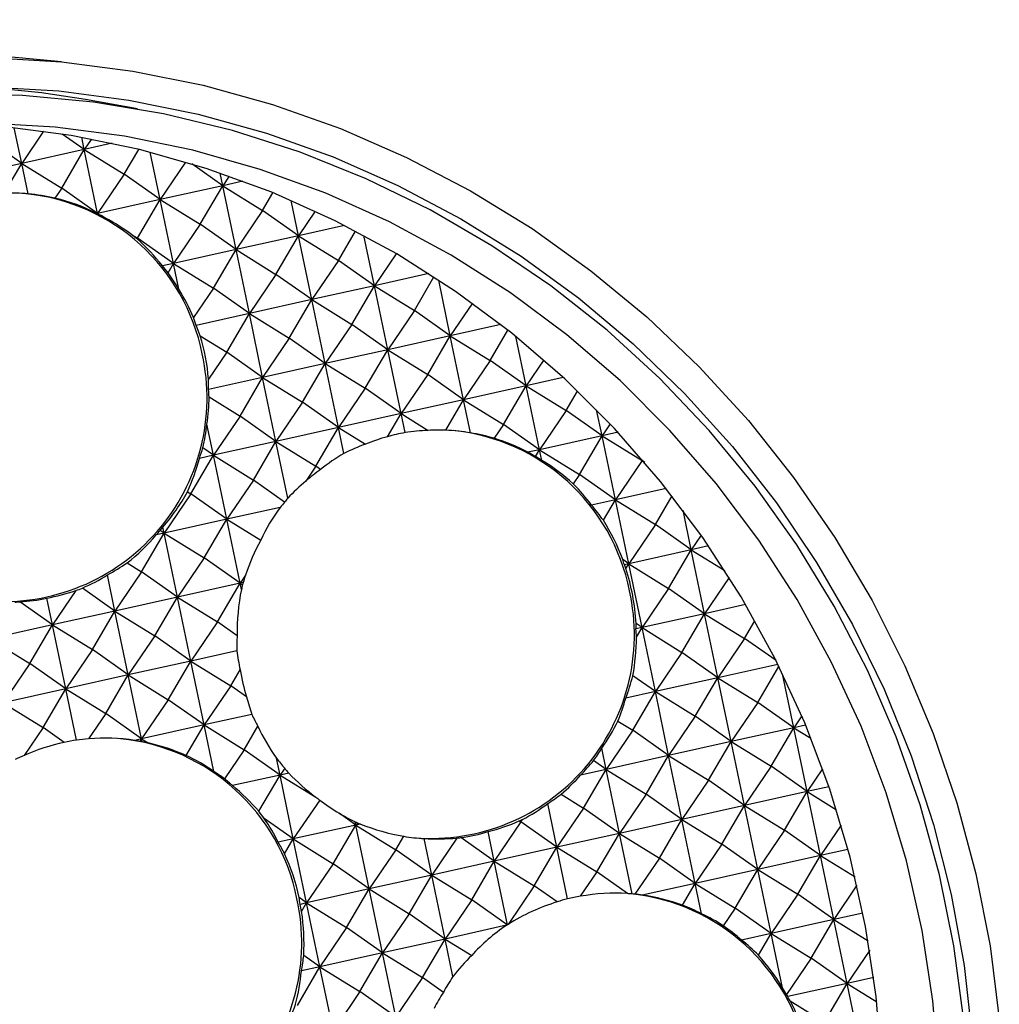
# Model space of a CAD drawing. Header units: millimetres. Extents: x 23 to 263, y -9 to 236.
# Tile 7 of 16: x 143 to 159, y 16 to 33. Entities that reach past the tile are written whole.
import ezdxf

# ---------------------------------------------------------------- set-up
doc = ezdxf.new("R2010")
doc.units = ezdxf.units.MM

msp = doc.modelspace()

# ---------------------------------------------------------------- linework, layer by layer
at = {"color": 7, "linetype": 'Continuous', "lineweight": 25}
for p, q in [((143.3601, 32.5253), (135.6804, 33.2461)), ((144.6603, 31.7213), (143.7745, 31.878)), ((142.6804, 30.7857), (142.5529, 31.3979)), ((142.6804, 30.7857), (142.0661, 31.2188)), ((143.0546, 31.3366), (142.6804, 30.7857)), ((143.7506, 31.0237), (143.3739, 31.2892)), ((143.7506, 31.0237), (143.707, 31.233)), ((143.872, 31.2024), (143.7506, 31.0237)), ((143.7506, 31.0237), (142.6804, 30.7857)), ((143.3642, 30.3626), (143.7506, 31.0237)), ((144.2296, 31.1302), (143.7506, 31.0237)), ((143.9785, 29.9295), (143.7506, 31.0237)), ((143.7506, 31.0237), (144.4344, 30.6006)), ((144.4344, 30.6006), (144.6833, 31.0265)), ((145.0487, 30.1675), (144.8801, 30.9772)), ((142.6804, 30.7857), (141.6102, 30.5477)), ((142.382, 30.2751), (142.6804, 30.7857)), ((142.7889, 30.2645), (142.6804, 30.7857)), ((142.6804, 30.7857), (143.3642, 30.3626)), ((145.4848, 30.8094), (145.0487, 30.1675)), ((146.1189, 30.4055), (145.5919, 30.777)), ((144.4344, 30.6006), (143.9785, 29.9295)), ((145.0487, 30.1675), (144.4344, 30.6006)), ((146.1189, 30.4055), (146.074, 30.6213)), ((146.2291, 30.5677), (146.1189, 30.4055)), ((143.3642, 30.3626), (143.2481, 30.1918)), ((143.9785, 29.9295), (143.3642, 30.3626)), ((146.1189, 30.4055), (145.0487, 30.1675)), ((145.7325, 29.7444), (146.1189, 30.4055)), ((146.4655, 30.4825), (146.1189, 30.4055)), ((146.3468, 29.3113), (146.1189, 30.4055)), ((146.1189, 30.4055), (146.8027, 29.9823)), ((145.0487, 30.1675), (143.9785, 29.9295)), ((144.6623, 29.5064), (145.0487, 30.1675)), ((145.2766, 29.0733), (145.0487, 30.1675)), ((145.0487, 30.1675), (145.7325, 29.7444)), ((146.8027, 29.9823), (146.9787, 30.2834)), ((147.417, 29.5493), (147.2915, 30.1521)), ((143.9785, 29.9295), (143.9684, 29.9273)), ((143.9752, 29.9239), (143.9785, 29.9295)), ((143.9785, 29.9295), (144.0383, 29.8925)), ((143.9802, 29.9213), (143.9785, 29.9295)), ((146.8027, 29.9823), (146.3468, 29.3113)), ((147.417, 29.5493), (146.8027, 29.9823)), ((147.7017, 29.9683), (147.417, 29.5493)), ((145.7325, 29.7444), (145.2766, 29.0733)), ((146.3468, 29.3113), (145.7325, 29.7444)), ((148.204, 29.7243), (147.417, 29.5493)), ((144.552, 29.5746), (144.6623, 29.5064)), ((144.6623, 29.5064), (144.6547, 29.4953)), ((145.2766, 29.0733), (144.6623, 29.5064)), ((147.417, 29.5493), (146.3468, 29.3113)), ((147.0306, 28.8881), (147.417, 29.5493)), ((147.6449, 28.4551), (147.417, 29.5493)), ((147.417, 29.5493), (148.1008, 29.1261)), ((148.1008, 29.1261), (148.3934, 29.6267)), ((148.7151, 28.6931), (148.5364, 29.5509)), ((146.3468, 29.3113), (145.2766, 29.0733)), ((145.9603, 28.6502), (146.3468, 29.3113)), ((146.5747, 28.2171), (146.3468, 29.3113)), ((146.3468, 29.3113), (147.0306, 28.8881)), ((149.0878, 29.2417), (148.7151, 28.6931)), ((145.2766, 29.0733), (145.0876, 29.0313)), ((145.1845, 28.9158), (145.2766, 29.0733)), ((145.2766, 29.0733), (145.9603, 28.6502)), ((145.3681, 28.634), (145.2766, 29.0733)), ((148.1008, 29.1261), (147.6449, 28.4551)), ((148.7151, 28.6931), (148.1008, 29.1261)), ((147.0306, 28.8881), (146.5747, 28.2171)), ((147.6449, 28.4551), (147.0306, 28.8881)), ((149.645, 28.8998), (148.7151, 28.6931)), ((149.3989, 28.2699), (149.7336, 28.8426)), ((145.9603, 28.6502), (145.62, 28.1492)), ((146.5747, 28.2171), (145.9603, 28.6502)), ((148.7151, 28.6931), (147.6449, 28.4551)), ((148.3286, 28.0319), (148.7151, 28.6931)), ((148.943, 27.5989), (148.7151, 28.6931)), ((148.7151, 28.6931), (149.3989, 28.2699)), ((150.0132, 27.8368), (149.8148, 28.7895)), ((147.6449, 28.4551), (146.5747, 28.2171)), ((147.2584, 27.794), (147.6449, 28.4551)), ((147.8727, 27.3609), (147.6449, 28.4551)), ((147.6449, 28.4551), (148.3286, 28.0319)), ((150.3907, 28.3926), (150.0132, 27.8368)), ((146.5747, 28.2171), (145.6648, 28.0148)), ((146.1882, 27.556), (146.5747, 28.2171)), ((146.8025, 27.1229), (146.5747, 28.2171)), ((146.5747, 28.2171), (147.2584, 27.794)), ((149.3989, 28.2699), (148.943, 27.5989)), ((150.0132, 27.8368), (149.3989, 28.2699)), ((148.3286, 28.0319), (147.8727, 27.3609)), ((148.943, 27.5989), (148.3286, 28.0319)), ((150.8763, 28.0288), (150.0132, 27.8368)), ((145.734, 27.837), (146.1882, 27.556)), ((150.0132, 27.8368), (148.943, 27.5989)), ((149.6267, 27.1757), (150.0132, 27.8368)), ((150.241, 26.7427), (150.0132, 27.8368)), ((150.0132, 27.8368), (150.6969, 27.4137)), ((150.6969, 27.4137), (150.9998, 27.9318)), ((151.3113, 26.9806), (151.1359, 27.8226)), ((147.2584, 27.794), (146.8025, 27.1229)), ((147.8727, 27.3609), (147.2584, 27.794)), ((146.1882, 27.556), (145.8762, 27.0966)), ((146.8025, 27.1229), (146.1882, 27.556)), ((148.943, 27.5989), (147.8727, 27.3609)), ((148.5565, 26.9377), (148.943, 27.5989)), ((149.1708, 26.5047), (148.943, 27.5989)), ((148.943, 27.5989), (149.6267, 27.1757)), ((147.8727, 27.3609), (146.8025, 27.1229)), ((147.4863, 26.6998), (147.8727, 27.3609)), ((148.1006, 26.2667), (147.8727, 27.3609)), ((147.8727, 27.3609), (148.5565, 26.9377)), ((150.6969, 27.4137), (150.241, 26.7427)), ((151.3113, 26.9806), (150.6969, 27.4137)), ((151.6113, 27.4223), (151.3113, 26.9806)), ((149.6267, 27.1757), (149.1708, 26.5047)), ((150.241, 26.7427), (149.6267, 27.1757)), ((146.8025, 27.1229), (145.8775, 26.9172)), ((146.4161, 26.4618), (146.8025, 27.1229)), ((147.0304, 26.0287), (146.8025, 27.1229)), ((146.8025, 27.1229), (147.4863, 26.6998)), ((151.3113, 26.9806), (150.241, 26.7427)), ((150.9248, 26.3195), (151.3113, 26.9806)), ((151.9459, 27.1218), (151.3113, 26.9806)), ((151.5391, 25.8864), (151.3113, 26.9806)), ((151.3113, 26.9806), (151.995, 26.5575)), ((148.5565, 26.9377), (148.1006, 26.2667)), ((149.1708, 26.5047), (148.5565, 26.9377)), ((151.995, 26.5575), (152.1903, 26.8915)), ((145.8862, 26.7897), (146.4161, 26.4618)), ((147.4863, 26.6998), (147.0304, 26.0287)), ((148.1006, 26.2667), (147.4863, 26.6998)), ((150.241, 26.7427), (149.1708, 26.5047)), ((149.9356, 26.2201), (150.241, 26.7427)), ((150.3592, 26.1751), (150.241, 26.7427)), ((150.241, 26.7427), (150.9248, 26.3195)), ((146.4161, 26.4618), (145.9602, 25.7907)), ((147.0304, 26.0287), (146.4161, 26.4618)), ((149.1708, 26.5047), (148.1006, 26.2667)), ((148.9398, 26.1095), (149.1708, 26.5047)), ((149.2386, 26.1795), (149.1708, 26.5047)), ((149.1708, 26.5047), (149.6336, 26.2183)), ((151.995, 26.5575), (151.5391, 25.8864)), ((152.6093, 26.1244), (151.995, 26.5575)), ((152.6093, 26.1244), (152.5168, 26.569)), ((145.9602, 25.7907), (145.8487, 26.3262)), ((150.9248, 26.3195), (150.7637, 26.0824)), ((151.5391, 25.8864), (150.9248, 26.3195)), ((152.7484, 26.3291), (152.6093, 26.1244)), ((148.1006, 26.2667), (147.0304, 26.0287)), ((147.7142, 25.6056), (148.1006, 26.2667)), ((148.1931, 25.8226), (148.1006, 26.2667)), ((148.1006, 26.2667), (148.5599, 25.9825)), ((152.6093, 26.1244), (151.5391, 25.8864)), ((152.2229, 25.4633), (152.6093, 26.1244)), ((152.8829, 26.1853), (152.6093, 26.1244)), ((152.8372, 25.0302), (152.6093, 26.1244)), ((152.6093, 26.1244), (153.2931, 25.7013)), ((147.0304, 26.0287), (145.9602, 25.7907)), ((146.6439, 25.3676), (147.0304, 26.0287)), ((147.2325, 25.0581), (147.0304, 26.0287)), ((147.0304, 26.0287), (147.7142, 25.6056)), ((145.5737, 25.1296), (145.9602, 25.7907)), ((145.9602, 25.7907), (145.7197, 25.7372)), ((145.9602, 25.7907), (145.7795, 25.9181)), ((146.1881, 24.6965), (145.9602, 25.7907)), ((145.9602, 25.7907), (146.6439, 25.3676)), ((151.5391, 25.8864), (151.3393, 25.842)), ((151.4718, 25.7713), (151.5391, 25.8864)), ((151.5769, 25.705), (151.5391, 25.8864)), ((151.5391, 25.8864), (152.2229, 25.4633)), ((153.2931, 25.7013), (152.8372, 25.0302)), ((153.2931, 25.7013), (153.3013, 25.7153)), ((153.3437, 25.6656), (153.2931, 25.7013)), ((147.7142, 25.6056), (147.5394, 25.3483)), ((147.7936, 25.5496), (147.7142, 25.6056)), ((152.2229, 25.4633), (152.1145, 25.3037)), ((152.8372, 25.0302), (152.2229, 25.4633)), ((146.6439, 25.3676), (146.1881, 24.6965)), ((147.1788, 24.9905), (146.6439, 25.3676)), ((145.5737, 25.1296), (145.1178, 24.4585)), ((145.5155, 25.1656), (145.5737, 25.1296)), ((146.1881, 24.6965), (145.5737, 25.1296)), ((153.7069, 25.2236), (152.8372, 25.0302)), ((152.8372, 25.0302), (152.4286, 24.9394)), ((152.6316, 24.6785), (152.8372, 25.0302)), ((153.0651, 23.936), (152.8372, 25.0302)), ((152.8372, 25.0302), (153.521, 24.6071)), ((153.521, 24.6071), (153.807, 25.0963)), ((147.1013, 24.8996), (146.1881, 24.6965)), ((154.1353, 24.174), (153.9943, 24.8509)), ((146.1881, 24.6965), (145.1178, 24.4585)), ((145.8016, 24.0354), (146.1881, 24.6965)), ((146.4159, 23.6023), (146.1881, 24.6965)), ((146.1881, 24.6965), (146.7695, 24.3367)), ((153.521, 24.6071), (153.0651, 23.936)), ((154.1353, 24.174), (153.521, 24.6071)), ((144.7314, 23.7974), (145.1178, 24.4585)), ((145.1178, 24.4585), (144.9822, 24.4284)), ((145.1178, 24.4585), (145.0519, 24.505)), ((145.1178, 24.4585), (145.0961, 24.5629)), ((145.3457, 23.3643), (145.1178, 24.4585)), ((145.1178, 24.4585), (145.8016, 24.0354)), ((154.3045, 24.4231), (154.1353, 24.174)), ((154.1353, 24.174), (153.0651, 23.936)), ((153.7488, 23.5129), (154.1353, 24.174)), ((154.4313, 24.2399), (154.1353, 24.174)), ((154.3632, 23.0798), (154.1353, 24.174)), ((154.1353, 24.174), (154.7095, 23.8187)), ((144.4825, 23.9514), (144.7314, 23.7974)), ((145.8016, 24.0354), (145.3457, 23.3643)), ((146.4159, 23.6023), (145.8016, 24.0354)), ((153.0651, 23.936), (152.9628, 24.0081)), ((153.0651, 23.936), (152.9905, 23.9194)), ((153.0166, 23.8531), (153.0651, 23.936)), ((153.0651, 23.936), (153.7488, 23.5129)), ((153.293, 22.8418), (153.0651, 23.936)), ((144.7314, 23.7974), (144.2755, 23.1264)), ((145.3457, 23.3643), (144.7314, 23.7974)), ((144.2755, 23.1264), (144.1469, 23.7437)), ((146.4159, 23.6023), (145.3457, 23.3643)), ((146.0295, 22.9412), (146.4159, 23.6023)), ((146.5094, 23.7399), (146.4159, 23.6023)), ((146.4677, 23.6139), (146.4159, 23.6023)), ((146.4386, 23.4935), (146.4159, 23.6023)), ((146.4159, 23.6023), (146.4598, 23.5752)), ((154.7846, 23.7002), (154.3632, 23.0798)), ((143.6043, 23.4757), (143.2053, 22.8884)), ((144.2755, 23.1264), (143.719, 23.5187)), ((153.7488, 23.5129), (153.293, 22.8418)), ((154.3632, 23.0798), (153.7488, 23.5129)), ((143.2053, 22.8884), (142.6459, 23.2827)), ((143.2053, 22.8884), (143.1097, 23.3474)), ((145.3457, 23.3643), (144.2755, 23.1264)), ((144.9593, 22.7032), (145.3457, 23.3643)), ((145.5736, 22.2702), (145.3457, 23.3643)), ((145.3457, 23.3643), (146.0295, 22.9412)), ((144.2755, 23.1264), (143.2053, 22.8884)), ((143.889, 22.4652), (144.2755, 23.1264)), ((144.5034, 22.0322), (144.2755, 23.1264)), ((144.2755, 23.1264), (144.9593, 22.7032)), ((155.0658, 23.2361), (154.3632, 23.0798)), ((146.0295, 22.9412), (145.5736, 22.2702)), ((146.3654, 22.7044), (146.0295, 22.9412)), ((154.3632, 23.0798), (153.293, 22.8418)), ((153.9767, 22.4187), (154.3632, 23.0798)), ((154.591, 21.9856), (154.3632, 23.0798)), ((154.3632, 23.0798), (155.0469, 22.6567)), ((155.0469, 22.6567), (155.2239, 22.9595)), ((143.2053, 22.8884), (142.1351, 22.6504)), ((142.8188, 22.2273), (143.2053, 22.8884)), ((143.4332, 21.7942), (143.2053, 22.8884)), ((143.2053, 22.8884), (143.889, 22.4652)), ((153.293, 22.8418), (153.1898, 22.8189)), ((153.293, 22.8418), (153.1914, 22.9135)), ((153.1975, 22.6785), (153.293, 22.8418)), ((153.5208, 21.7477), (153.293, 22.8418)), ((153.293, 22.8418), (153.9767, 22.4187)), ((142.1351, 22.6504), (142.8188, 22.2273)), ((144.9593, 22.7032), (144.5034, 22.0322)), ((145.5736, 22.2702), (144.9593, 22.7032)), ((155.0469, 22.6567), (154.591, 21.9856)), ((155.5858, 22.2768), (155.0469, 22.6567)), ((143.889, 22.4652), (143.4332, 21.7942)), ((144.5034, 22.0322), (143.889, 22.4652)), ((146.3617, 22.4454), (145.5736, 22.2702)), ((153.9767, 22.4187), (153.5208, 21.7477)), ((154.591, 21.9856), (153.9767, 22.4187)), ((145.5736, 22.2702), (144.5034, 22.0322)), ((145.1871, 21.609), (145.5736, 22.2702)), ((145.8015, 21.176), (145.5736, 22.2702)), ((145.5736, 22.2702), (146.2573, 21.847)), ((142.8188, 22.2273), (142.3629, 21.5562)), ((143.4332, 21.7942), (142.8188, 22.2273)), ((146.2573, 21.847), (146.4178, 22.1215)), ((155.6172, 22.2138), (154.591, 21.9856)), ((155.2748, 21.5625), (155.6348, 22.1784)), ((144.5034, 22.0322), (143.4332, 21.7942)), ((144.1169, 21.371), (144.5034, 22.0322)), ((144.7312, 20.938), (144.5034, 22.0322)), ((144.5034, 22.0322), (145.1871, 21.609)), ((153.5208, 21.7477), (153.1362, 22.0188)), ((154.591, 21.9856), (153.5208, 21.7477)), ((154.2046, 21.3245), (154.591, 21.9856)), ((154.8189, 20.8914), (154.591, 21.9856)), ((154.591, 21.9856), (155.2748, 21.5625)), ((155.8891, 21.1294), (155.6974, 22.0502)), ((143.4332, 21.7942), (142.3629, 21.5562)), ((143.0467, 21.1331), (143.4332, 21.7942)), ((143.6157, 20.9176), (143.4332, 21.7942)), ((143.4332, 21.7942), (144.1169, 21.371)), ((146.2573, 21.847), (145.8015, 21.176)), ((146.5268, 21.657), (146.2573, 21.847)), ((153.5208, 21.7477), (153.0158, 21.6354)), ((153.1344, 21.0865), (153.5208, 21.7477)), ((153.7487, 20.6535), (153.5208, 21.7477)), ((153.5208, 21.7477), (154.2046, 21.3245)), ((145.1871, 21.609), (144.7312, 20.938)), ((145.8015, 21.176), (145.1871, 21.609)), ((142.3629, 21.5562), (143.0467, 21.1331)), ((155.2748, 21.5625), (154.8189, 20.8914)), ((155.8891, 21.1294), (155.2748, 21.5625)), ((144.1169, 21.371), (143.8236, 20.9393)), ((144.7312, 20.938), (144.1169, 21.371)), ((146.6181, 21.3576), (145.8015, 21.176)), ((152.8818, 21.2428), (153.1344, 21.0865)), ((154.2046, 21.3245), (153.7487, 20.6535)), ((154.8189, 20.8914), (154.2046, 21.3245)), ((156.0252, 21.3297), (155.8891, 21.1294)), ((143.0467, 21.1331), (142.7202, 20.6525)), ((143.4094, 20.8774), (143.0467, 21.1331)), ((145.8015, 21.176), (144.7312, 20.938)), ((145.496, 20.6534), (145.8015, 21.176)), ((145.9672, 20.3801), (145.8015, 21.176)), ((145.8015, 21.176), (146.4852, 20.7528)), ((146.4852, 20.7528), (146.7201, 21.1547)), ((153.1344, 21.0865), (152.6785, 20.4155)), ((153.7487, 20.6535), (153.1344, 21.0865)), ((155.8891, 21.1294), (154.8189, 20.8914)), ((155.5027, 20.4683), (155.8891, 21.1294)), ((156.0907, 21.1743), (155.8891, 21.1294)), ((156.117, 20.0352), (155.8891, 21.1294)), ((155.8891, 21.1294), (156.1832, 20.9475)), ((144.7312, 20.938), (144.6138, 20.9119)), ((144.7068, 20.8961), (144.7312, 20.938)), ((144.7312, 20.938), (144.8443, 20.868)), ((144.7414, 20.8893), (144.7312, 20.938)), ((146.4852, 20.7528), (146.1473, 20.2555)), ((147.0995, 20.3197), (146.4852, 20.7528)), ((152.6785, 20.4155), (152.6032, 20.7769)), ((154.8189, 20.8914), (153.7487, 20.6535)), ((154.4325, 20.2303), (154.8189, 20.8914)), ((155.0468, 19.7972), (154.8189, 20.8914)), ((154.8189, 20.8914), (155.5027, 20.4683)), ((147.0995, 20.3197), (147.0394, 20.6086)), ((152.6785, 20.4155), (152.4642, 20.5665)), ((153.7487, 20.6535), (152.6785, 20.4155)), ((153.3622, 19.9923), (153.7487, 20.6535)), ((153.9766, 19.5593), (153.7487, 20.6535)), ((153.7487, 20.6535), (154.4325, 20.2303)), ((147.1793, 20.4371), (147.0995, 20.3197)), ((152.6785, 20.4155), (152.2432, 20.3187)), ((152.292, 19.7544), (152.6785, 20.4155)), ((152.9064, 19.3213), (152.6785, 20.4155)), ((152.6785, 20.4155), (153.3622, 19.9923)), ((155.5027, 20.4683), (155.0468, 19.7972)), ((156.117, 20.0352), (155.5027, 20.4683)), ((156.3819, 20.4252), (156.117, 20.0352)), ((147.0995, 20.3197), (146.2846, 20.1385)), ((146.7374, 19.7002), (147.0995, 20.3197)), ((147.2478, 20.3527), (147.0995, 20.3197)), ((147.3274, 19.2256), (147.0995, 20.3197)), ((147.0995, 20.3197), (147.7123, 19.9405)), ((154.4325, 20.2303), (153.9766, 19.5593)), ((155.0468, 19.7972), (154.4325, 20.2303)), ((156.4898, 20.1181), (156.117, 20.0352)), ((147.7795, 19.8911), (147.3274, 19.2256)), ((151.9087, 19.9916), (152.292, 19.7544)), ((153.3622, 19.9923), (152.9064, 19.3213)), ((153.9766, 19.5593), (153.3622, 19.9923)), ((156.117, 20.0352), (155.0468, 19.7972)), ((155.7305, 19.3741), (156.117, 20.0352)), ((156.3449, 18.941), (156.117, 20.0352)), ((156.117, 20.0352), (156.6187, 19.7248)), ((151.8361, 19.0833), (151.6805, 19.8309)), ((152.292, 19.7544), (151.8361, 19.0833)), ((152.9064, 19.3213), (152.292, 19.7544)), ((155.0468, 19.7972), (153.9766, 19.5593)), ((154.6603, 19.1361), (155.0468, 19.7972)), ((155.2747, 18.7031), (155.0468, 19.7972)), ((155.0468, 19.7972), (155.7305, 19.3741)), ((147.3274, 19.2256), (146.8309, 19.5755)), ((148.3976, 19.4635), (148.1129, 19.6643)), ((151.2218, 19.5164), (151.2467, 19.559)), ((153.9766, 19.5593), (152.9064, 19.3213)), ((153.5901, 18.8981), (153.9766, 19.5593)), ((154.2044, 18.4651), (153.9766, 19.5593)), ((153.9766, 19.5593), (154.6603, 19.1361)), ((148.3976, 19.4635), (147.3274, 19.2256)), ((148.0112, 18.8024), (148.3976, 19.4635)), ((148.3976, 19.4635), (148.3859, 19.5199)), ((148.4247, 19.5034), (148.3976, 19.4635)), ((148.4761, 19.481), (148.3976, 19.4635)), ((148.6255, 18.3693), (148.3976, 19.4635)), ((148.3976, 19.4635), (149.0814, 19.0404)), ((151.2218, 19.5164), (150.7659, 18.8453)), ((151.1939, 19.5337), (151.2218, 19.5164)), ((151.8361, 19.0833), (151.2218, 19.5164)), ((156.6989, 19.4622), (156.3449, 18.941)), ((147.3274, 19.2256), (147.0688, 19.168)), ((147.179, 18.9716), (147.3274, 19.2256)), ((147.5553, 18.1314), (147.3274, 19.2256)), ((147.3274, 19.2256), (148.0112, 18.8024)), ((149.0814, 19.0404), (149.2164, 19.2714)), ((149.6957, 18.6073), (149.5657, 19.2315)), ((150.1261, 19.2409), (149.6957, 18.6073)), ((150.7659, 18.8453), (150.1938, 19.2486)), ((150.7659, 18.8453), (150.6607, 19.3505)), ((152.9064, 19.3213), (151.8361, 19.0833)), ((152.5199, 18.6602), (152.9064, 19.3213)), ((153.1224, 18.2841), (152.9064, 19.3213)), ((152.9064, 19.3213), (153.5901, 18.8981)), ((155.7305, 19.3741), (155.2747, 18.7031)), ((156.3449, 18.941), (155.7305, 19.3741)), ((151.8361, 19.0833), (150.7659, 18.8453)), ((151.4497, 18.4222), (151.8361, 19.0833)), ((152.0199, 18.2009), (151.8361, 19.0833)), ((151.8361, 19.0833), (152.5199, 18.6602)), ((154.6603, 19.1361), (154.2044, 18.4651)), ((155.2747, 18.7031), (154.6603, 19.1361)), ((156.8169, 19.046), (156.3449, 18.941)), ((149.0814, 19.0404), (148.6255, 18.3693)), ((149.6957, 18.6073), (149.0814, 19.0404)), ((153.5901, 18.8981), (153.1698, 18.2794)), ((154.2044, 18.4651), (153.5901, 18.8981)), ((156.3449, 18.941), (155.2747, 18.7031)), ((155.9584, 18.2799), (156.3449, 18.941)), ((156.5727, 17.8468), (156.3449, 18.941)), ((156.3449, 18.941), (156.937, 18.5746)), ((148.0112, 18.8024), (147.5553, 18.1314)), ((148.6255, 18.3693), (148.0112, 18.8024)), ((150.7659, 18.8453), (149.6957, 18.6073)), ((150.3795, 18.1842), (150.7659, 18.8453)), ((150.9924, 17.7579), (150.7659, 18.8453)), ((150.7659, 18.8453), (151.4497, 18.4222)), ((149.6957, 18.6073), (148.6255, 18.3693)), ((149.3093, 17.9462), (149.6957, 18.6073)), ((149.9236, 17.5131), (149.6957, 18.6073)), ((149.6957, 18.6073), (150.3795, 18.1842)), ((152.5199, 18.6602), (152.2369, 18.2436)), ((153.0448, 18.2901), (152.5199, 18.6602)), ((155.2747, 18.7031), (154.2044, 18.4651)), ((154.8882, 18.0419), (155.2747, 18.7031)), ((155.5025, 17.6089), (155.2747, 18.7031)), ((155.2747, 18.7031), (155.9584, 18.2799)), ((148.6255, 18.3693), (147.5553, 18.1314)), ((148.239, 17.7082), (148.6255, 18.3693)), ((148.8534, 17.2752), (148.6255, 18.3693)), ((148.6255, 18.3693), (149.3093, 17.9462)), ((151.4497, 18.4222), (151.0025, 17.7639)), ((151.84, 18.147), (151.4497, 18.4222)), ((154.2044, 18.4651), (153.2976, 18.2634)), ((153.9864, 18.092), (154.2044, 18.4651)), ((154.3126, 17.9458), (154.2044, 18.4651)), ((154.2044, 18.4651), (154.8882, 18.0419)), ((156.9705, 18.4324), (156.5727, 17.8468)), ((147.5553, 18.1314), (147.4261, 18.2225)), ((155.9584, 18.2799), (155.5025, 17.6089)), ((156.5727, 17.8468), (155.9584, 18.2799)), ((147.5553, 18.1314), (147.443, 18.1064)), ((147.4694, 17.9845), (147.5553, 18.1314)), ((147.5553, 18.1314), (148.239, 17.7082)), ((147.7831, 17.0372), (147.5553, 18.1314)), ((150.3795, 18.1842), (149.9236, 17.5131)), ((150.9883, 17.755), (150.3795, 18.1842)), ((154.8882, 18.0419), (154.6832, 17.7401)), ((155.5025, 17.6089), (154.8882, 18.0419)), ((149.3093, 17.9462), (148.8534, 17.2752)), ((149.9236, 17.5131), (149.3093, 17.9462)), ((157.0732, 17.9581), (156.5727, 17.8468)), ((148.239, 17.7082), (147.7831, 17.0372)), ((148.8534, 17.2752), (148.239, 17.7082)), ((150.9758, 17.7471), (149.9236, 17.5131)), ((156.5727, 17.8468), (155.5025, 17.6089)), ((156.1863, 17.1857), (156.5727, 17.8468)), ((156.8006, 16.7527), (156.5727, 17.8468)), ((156.5727, 17.8468), (157.1624, 17.482)), ((155.5025, 17.6089), (154.9943, 17.4959)), ((155.2842, 17.2354), (155.5025, 17.6089)), ((155.6961, 16.6791), (155.5025, 17.6089)), ((155.5025, 17.6089), (156.1863, 17.1857)), ((149.9236, 17.5131), (148.8534, 17.2752)), ((149.5371, 16.852), (149.9236, 17.5131)), ((150.0575, 16.87), (149.9236, 17.5131)), ((149.9236, 17.5131), (150.3788, 17.2314)), ((147.7831, 17.0372), (147.5061, 17.2325)), ((148.8534, 17.2752), (147.7831, 17.0372)), ((148.4669, 16.614), (148.8534, 17.2752)), ((149.0812, 16.181), (148.8534, 17.2752)), ((148.8534, 17.2752), (149.5371, 16.852)), ((157.1889, 17.3242), (156.8006, 16.7527)), ((147.3967, 16.376), (147.7831, 17.0372)), ((147.7831, 17.0372), (147.465, 16.9664)), ((148.011, 15.943), (147.7831, 17.0372)), ((147.7831, 17.0372), (148.4669, 16.614)), ((156.1863, 17.1857), (155.7653, 16.5661)), ((156.8006, 16.7527), (156.1863, 17.1857)), ((149.5371, 16.852), (149.0812, 16.181)), ((149.8942, 16.6003), (149.5371, 16.852)), ((157.2591, 16.8546), (156.8006, 16.7527)), ((156.8006, 16.7527), (155.7851, 16.5268)), ((156.4142, 16.0915), (156.8006, 16.7527)), ((157.0285, 15.6585), (156.8006, 16.7527)), ((156.8006, 16.7527), (157.3106, 16.4371)), ((148.4669, 16.614), (148.011, 15.943)), ((149.0812, 16.181), (148.4669, 16.614)), ((155.828, 16.4543), (156.4142, 16.0915))]:
    msp.add_line(p, q, dxfattribs=at)
at = {"color": 7, "linetype": 'Continuous', "lineweight": 25, "flags": 128}
for points in [[(127.2573, 25.0537), (128.0172, 26.0479), (128.8421, 26.9864), (129.728, 27.8648), (130.6708, 28.6787), (131.6659, 29.4244), (132.7087, 30.0983), (133.794, 30.6972), (134.9169, 31.2182), (136.0718, 31.6588), (137.2533, 32.017), (138.4558, 32.291), (139.6736, 32.4795), (140.9008, 32.5816), (142.1316, 32.5969), (143.3601, 32.5253)], [(143.3601, 32.5253), (144.5805, 32.3671), (145.7869, 32.123), (146.9737, 31.7943), (148.1351, 31.3825), (149.2656, 30.8895), (150.3598, 30.3177), (151.4126, 29.6699), (152.4189, 28.9491), (153.3738, 28.1587), (154.273, 27.3026), (155.112, 26.3847), (155.8868, 25.4095), (156.5939, 24.3817), (157.2297, 23.3061), (157.7913, 22.1878), (158.2761, 21.0321), (158.6816, 19.8447), (159.0059, 18.6311), (159.2476, 17.3972), (159.4055, 16.1487)], [(126.8671, 23.5584), (127.5349, 24.5944), (128.2716, 25.5806), (129.0735, 26.5121), (129.9366, 27.3843), (130.8568, 28.193), (131.8297, 28.9344), (132.8504, 29.6047), (133.914, 30.2007), (135.0153, 30.7195), (136.149, 31.1586), (137.3095, 31.5159), (138.4911, 31.7895), (139.6882, 31.9782), (140.8949, 32.081), (142.1052, 32.0975), (143.3134, 32.0275)], [(143.7745, 31.878), (143.0168, 31.9944), (141.9324, 32.1004)], [(143.3134, 32.0275), (144.5134, 31.8714), (145.6996, 31.63), (146.866, 31.3045), (148.0071, 30.8963), (149.1172, 30.4076), (150.1909, 29.8407), (151.2231, 29.1983), (152.2086, 28.4836), (153.1427, 27.7001), (154.0209, 26.8515), (154.8388, 25.9421), (155.5925, 24.9762), (156.2782, 23.9586), (156.8928, 22.8942), (157.4331, 21.7882), (157.8965, 20.646), (158.2808, 19.4731), (158.5841, 18.2753), (158.8049, 17.0584), (158.9421, 15.8284)], [(158.7923, 16.1623), (158.6304, 17.3943), (158.3838, 18.6113), (158.054, 19.807), (157.6424, 20.9756), (157.1511, 22.1112), (156.5827, 23.2081), (155.9399, 24.261), (155.2259, 25.2645), (154.4444, 26.2136), (153.5991, 27.1037), (152.6943, 27.9302), (151.7345, 28.6891), (150.7244, 29.3767), (149.6692, 29.9893), (148.5741, 30.5241), (147.4445, 30.9784), (146.286, 31.3498), (145.1045, 31.6365), (143.9058, 31.8372), (142.6959, 31.9507), (141.4807, 31.9766)], [(157.3985, 15.3151), (157.3003, 16.5276), (157.1177, 17.7294), (156.8518, 18.9145), (156.5039, 20.0768), (156.0757, 21.2104), (155.5694, 22.3094), (154.9877, 23.3684), (154.3334, 24.3818), (153.61, 25.3446), (152.821, 26.2518), (151.9706, 27.0988), (151.0631, 27.8814), (150.103, 28.5954), (149.0953, 29.2373), (148.045, 29.8038), (146.9577, 30.2919), (145.8387, 30.6993), (144.6939, 31.0239), (143.529, 31.2639), (142.3499, 31.4182), (141.4747, 31.4766)], [(158.3686, 15.2345), (158.2699, 16.4522), (158.0866, 17.6593), (157.8195, 18.8495), (157.4701, 20.0168), (157.04, 21.1552), (156.5316, 22.259), (155.9473, 23.3225), (155.2903, 24.3403), (154.5637, 25.3073), (153.7714, 26.2184), (152.9173, 27.0691), (152.0058, 27.855), (151.0416, 28.5721), (150.0295, 29.2167), (148.9748, 29.7856), (147.8827, 30.2759), (146.759, 30.6851), (145.6092, 31.011), (144.4393, 31.2521), (143.2551, 31.4071), (142.0628, 31.4752)]]:
    msp.add_lwpolyline(points, dxfattribs=at)
at = {"color": 7, "linetype": 'Continuous', "lineweight": 25}
for centre, radius, start, end in [((142.406, 26.8572), 3.4283, 11.26832, 84.22723), ((142.3665, 26.7727), 3.4844, 265.55906, 12.50558), ((149.7172, 22.8026), 3.4283, 11.26832, 84.22723), ((149.6776, 22.718), 3.4844, 265.55906, 12.50558), ((144.0269, 17.5302), 3.4283, 11.26832, 84.22723), ((143.9873, 17.4456), 3.4844, 265.55906, 12.50558), ((152.7504, 14.8757), 3.4283, 11.26832, 84.22723)]:
    msp.add_arc(centre, radius, start, end, dxfattribs=at)
for centre, major_axis, ratio, start_param, end_param in [((142.5169, 26.7747), (-0.0621, 3.5026), 0.923496, 6.1798205, 6.3057295), ((142.4046, 26.7852), (3.5524, 0.5998), 0.9694233, 1.1720316, 1.3015856), ((142.3154, 26.7936), (1.8878, 2.9997), 0.9369881, 0.0814197, 0.3123606), ((142.6083, 26.7661), (-2.1313, 2.8765), 0.9491088, 5.2146376, 5.2167935), ((142.5773, 26.769), (-0.0621, 3.5026), 0.923496, 5.8154673, 5.8171697), ((142.3457, 26.7908), (3.5524, 0.5998), 0.9694233, 0.919046, 0.9372323), ((142.6083, 26.7661), (-2.1313, 2.8765), 0.9491088, 5.0245292, 5.1947489), ((142.3457, 26.7908), (3.5524, 0.5998), 0.9694233, 0.7121739, 0.7488263), ((142.3743, 26.7881), (1.8878, 2.9997), 0.9369881, 5.945089, 6.1356882), ((142.548, 26.7718), (-2.1313, 2.8765), 0.9491088, 4.7551483, 4.7972775), ((142.6376, 26.7634), (-0.0621, 3.5026), 0.923496, 5.2593456, 5.3576804), ((142.2868, 26.7963), (3.5524, 0.5998), 0.9694233, 0.2249554, 0.3811107), ((142.4333, 26.7826), (1.8878, 2.9997), 0.9369881, 5.6068559, 5.6484697), ((142.4877, 26.7774), (-2.1313, 2.8765), 0.9491088, 4.4055632, 4.4590444), ((142.2868, 26.7963), (3.5524, 0.5998), 0.9694233, 6.1967627, 6.4130457), ((142.4922, 26.777), (1.8878, 2.9997), 0.9369881, 5.2854417, 5.3370917), ((142.4273, 26.7831), (-2.1313, 2.8765), 0.9491088, 4.1013563, 4.1376302), ((142.2868, 26.7963), (3.5524, 0.5998), 0.9694233, 5.9758409, 6.1088388), ((142.6376, 26.7634), (-0.0621, 3.5026), 0.923496, 4.4523319, 4.5708905), ((149.7813, 22.7244), (-0.0621, 3.5026), 0.923496, 0.1493671, 0.2439255), ((149.7614, 22.7263), (3.5524, 0.5998), 0.9694233, 1.4440608, 1.5543175), ((149.9774, 22.706), (-2.1313, 2.8765), 0.9491088, 5.6324189, 5.7197636), ((149.8416, 22.7187), (-0.0621, 3.5026), 0.923496, 6.1033113, 6.234951), ((149.7025, 22.7318), (3.5524, 0.5998), 0.9694233, 1.1092858, 1.2250764), ((149.8204, 22.7207), (3.5524, 0.5998), 0.9694233, 1.7662782, 1.8776089), ((149.9774, 22.706), (-2.1313, 2.8765), 0.9491088, 5.9245787, 6.041981), ((149.6288, 22.7387), (1.8878, 2.9997), 0.9369881, 0.06183, 0.2496148), ((142.5511, 26.7715), (1.8878, 2.9997), 0.9369881, 4.9436389, 4.9976113), ((149.721, 22.7301), (-0.0621, 3.5026), 0.923496, 0.4726585, 0.6189951), ((149.9171, 22.7117), (-2.1313, 2.8765), 0.9491088, 5.1548211, 5.1972039), ((142.367, 26.7888), (-2.1313, 2.8765), 0.9491088, 3.6197275, 3.7958274), ((149.9019, 22.7131), (-0.0621, 3.5026), 0.923496, 5.7198053, 5.7573532), ((149.6436, 22.7373), (3.5524, 0.5998), 0.9694233, 0.6519917, 0.8415704), ((149.6288, 22.7387), (1.8878, 2.9997), 0.9369881, 1.1642745, 1.2564902), ((149.8793, 22.7152), (3.5524, 0.5998), 0.9694233, 2.1161612, 2.234612), ((149.6877, 22.7332), (1.8878, 2.9997), 0.9369881, 5.93128, 6.075506), ((142.3457, 26.7908), (3.5524, 0.5998), 0.9694233, 5.4197193, 5.6272099), ((149.6288, 22.7387), (1.8878, 2.9997), 0.9369881, 1.4004383, 1.4341869), ((149.6607, 22.7357), (-0.0621, 3.5026), 0.923496, 0.8296616, 0.8551589), ((149.8568, 22.7173), (-2.1313, 2.8765), 0.9491088, 4.6911085, 4.7834685), ((149.9171, 22.7117), (-2.1313, 2.8765), 0.9491088, 0.2863755, 0.4775205), ((149.9623, 22.7074), (-0.0621, 3.5026), 0.923496, 5.0764296, 5.2936406), ((142.6101, 26.766), (1.8878, 2.9997), 0.9369881, 4.5092808, 4.5385801), ((142.5773, 26.769), (-0.0621, 3.5026), 0.923496, 3.9933007, 4.0147689), ((142.3067, 26.7944), (-2.1313, 2.8765), 0.9491088, 3.1579805, 3.3614693), ((149.9382, 22.7097), (3.5524, 0.5998), 0.9694233, 2.485003, 2.6699941), ((142.4046, 26.7852), (3.5524, 0.5998), 0.9694233, 5.055366, 5.165463), ((149.7466, 22.7277), (1.8878, 2.9997), 0.9369881, 5.5944717, 5.621709), ((149.7964, 22.723), (-2.1313, 2.8765), 0.9491088, 4.4266692, 4.4466602), ((149.9623, 22.7074), (-0.0621, 3.5026), 0.923496, 4.7548715, 5.0292013), ((142.5169, 26.7747), (-0.0621, 3.5026), 0.923496, 3.503065, 3.6504157), ((149.8568, 22.7173), (-2.1313, 2.8765), 0.9491088, 0.7001108, 0.7114758), ((149.6877, 22.7332), (1.8878, 2.9997), 0.9369881, 1.8103231, 1.8479223), ((142.4636, 26.7797), (3.5524, 0.5998), 0.9694233, 4.7306075, 4.8725779), ((142.669, 26.7604), (1.8878, 2.9997), 0.9369881, 4.0129069, 4.0483444), ((149.6003, 22.7414), (-0.0621, 3.5026), 0.923496, 1.3380352, 1.5649834), ((149.9382, 22.7097), (3.5524, 0.5998), 0.9694233, 2.7189583, 2.7429856), ((142.669, 26.7604), (1.8878, 2.9997), 0.9369881, 3.7015289, 3.7262273), ((142.4566, 26.7804), (-0.0621, 3.5026), 0.923496, 3.1809479, 3.3256571), ((149.8056, 22.7221), (1.8878, 2.9997), 0.9369881, 5.2729751, 5.3001509), ((149.7361, 22.7286), (-2.1313, 2.8765), 0.9491088, 4.0852359, 4.1251636), ((149.7466, 22.7277), (1.8878, 2.9997), 0.9369881, 2.1102628, 2.1847306), ((149.9623, 22.7074), (-0.0621, 3.5026), 0.923496, 4.4981606, 4.687768), ((149.7964, 22.723), (-2.1313, 2.8765), 0.9491088, 1.0369191, 1.1297969), ((149.6003, 22.7414), (-0.0621, 3.5026), 0.923496, 1.732329, 1.8691349), ((149.8645, 22.7166), (1.8878, 2.9997), 0.9369881, 4.9294773, 5.04344), ((149.8056, 22.7221), (1.8878, 2.9997), 0.9369881, 2.4144143, 2.5062272), ((149.6758, 22.7343), (-2.1313, 2.8765), 0.9491088, 3.6614902, 3.7816658), ((149.7361, 22.7286), (-2.1313, 2.8765), 0.9491088, 1.3584157, 1.4219568), ((149.6436, 22.7373), (3.5524, 0.5998), 0.9694233, 5.5153812, 5.6689727), ((149.6003, 22.7414), (-0.0621, 3.5026), 0.923496, 2.0244889, 2.2090156), ((144.0948, 17.4517), (-0.0621, 3.5026), 0.923496, 0.1294299, 0.1942592), ((144.0675, 17.4542), (3.5524, 0.5998), 0.9694233, 1.4763527, 1.5343803), ((143.909, 17.4691), (1.8878, 2.9997), 0.9369881, 0.3817476, 0.6166817), ((144.257, 17.4364), (-2.1313, 2.8765), 0.9491088, 5.4901041, 5.5171214), ((144.1551, 17.446), (-0.0621, 3.5026), 0.923496, 6.0817686, 6.0926362), ((143.909, 17.4691), (1.8878, 2.9997), 0.9369881, 0.7395385, 0.9501921), ((144.0085, 17.4598), (3.5524, 0.5998), 0.9694233, 1.174236, 1.2035337), ((144.257, 17.4364), (-2.1313, 2.8765), 0.9491088, 5.2544966, 5.4499388), ((149.9019, 22.7131), (-0.0621, 3.5026), 0.923496, 4.0364661, 4.1104308), ((144.1264, 17.4487), (3.5524, 0.5998), 0.9694233, 1.8098631, 1.8570216), ((144.2154, 17.4403), (-0.0621, 3.5026), 0.923496, 5.6918137, 5.8570286), ((149.9382, 22.7097), (3.5524, 0.5998), 0.9694233, 3.613966, 3.6768695), ((149.9234, 22.7111), (1.8878, 2.9997), 0.9369881, 4.487843, 4.5817455), ((149.8645, 22.7166), (1.8878, 2.9997), 0.9369881, 2.8171985, 2.849725), ((143.9496, 17.4653), (3.5524, 0.5998), 0.9694233, 0.7518231, 0.8135788), ((143.9679, 17.4636), (1.8878, 2.9997), 0.9369881, 6.1211016, 6.1753374), ((149.6758, 22.7343), (-2.1313, 2.8765), 0.9491088, 1.7019135, 1.8760146), ((149.6155, 22.74), (-2.1313, 2.8765), 0.9491088, 3.2023513, 3.3400315), ((144.1966, 17.4421), (-2.1313, 2.8765), 0.9491088, 4.796776, 4.9732901), ((149.9382, 22.7097), (3.5524, 0.5998), 0.9694233, 3.8834971, 3.907037), ((149.9234, 22.7111), (1.8878, 2.9997), 0.9369881, 3.047366, 3.1688271), ((149.7025, 22.7318), (3.5524, 0.5998), 0.9694233, 5.1318753, 5.2098337), ((149.8416, 22.7187), (-0.0621, 3.5026), 0.923496, 3.5716719, 3.7269249), ((144.2757, 17.4347), (-0.0621, 3.5026), 0.923496, 5.3535126, 5.3993081), ((144.0269, 17.458), (1.8878, 2.9997), 0.9369881, 5.7584644, 5.898792), ((149.6607, 22.7357), (-0.0621, 3.5026), 0.923496, 2.6235477, 2.7173893), ((149.6155, 22.74), (-2.1313, 2.8765), 0.9491088, 2.9519228, 2.9691398), ((149.8793, 22.7152), (3.5524, 0.5998), 0.9694233, 4.1223396, 4.1341636), ((149.9234, 22.7111), (1.8878, 2.9997), 0.9369881, 3.2744926, 3.2913593), ((149.6155, 22.74), (-2.1313, 2.8765), 0.9491088, 2.1435478, 2.3632672), ((149.7614, 22.7263), (3.5524, 0.5998), 0.9694233, 4.8026341, 4.9594053), ((149.721, 22.7301), (-0.0621, 3.5026), 0.923496, 2.9657993, 3.0743924), ((149.8204, 22.7207), (3.5524, 0.5998), 0.9694233, 4.4793428, 4.635189), ((149.9824, 22.7055), (1.8878, 2.9997), 0.9369881, 3.775518, 3.7955236), ((149.7813, 22.7244), (-0.0621, 3.5026), 0.923496, 3.2502442, 3.3976837), ((144.1363, 17.4478), (-2.1313, 2.8765), 0.9491088, 4.5476779, 4.6106529), ((144.2757, 17.4347), (-0.0621, 3.5026), 0.923496, 4.922839, 5.15021), ((144.0858, 17.4525), (1.8878, 2.9997), 0.9369881, 5.4340674, 5.4681184), ((152.8004, 14.7989), (-0.0621, 3.5026), 0.923496, 0.2244661, 0.2822094), ((152.8085, 14.7981), (3.5524, 0.5998), 0.9694233, 1.5680128, 1.6294165), ((152.6318, 14.8147), (1.8878, 2.9997), 0.9369881, 0.4691494, 0.7083418), ((152.8607, 14.7932), (-0.0621, 3.5026), 0.923496, 6.1830403, 6.2070554), ((152.7496, 14.8037), (3.5524, 0.5998), 0.9694233, 1.2915511, 1.3048054), ((152.6318, 14.8147), (1.8878, 2.9997), 0.9369881, 0.3935132, 0.4318802), ((152.9813, 14.7819), (-2.1313, 2.8765), 0.9491088, 5.3259136, 5.528887), ((144.076, 17.4534), (-2.1313, 2.8765), 0.9491088, 4.2510968, 4.2862559), ((152.6318, 14.8147), (1.8878, 2.9997), 0.9369881, 0.8274888, 1.0934814), ((152.9211, 14.7876), (-0.0621, 3.5026), 0.923496, 5.8193815, 5.9284457), ((144.2757, 17.4347), (-0.0621, 3.5026), 0.923496, 4.6382634, 4.8536289), ((152.6907, 14.8092), (3.5524, 0.5998), 0.9694233, 0.8219681, 0.9411466), ((152.9813, 14.7819), (-2.1313, 2.8765), 0.9491088, 6.2378777, 6.4705054), ((152.6318, 14.8147), (1.8878, 2.9997), 0.9369881, 1.0982852, 1.1025038), ((152.7401, 14.8046), (-0.0621, 3.5026), 0.923496, 0.5514919, 0.5530059), ((152.8674, 14.7926), (3.5524, 0.5998), 0.9694233, 1.9531524, 1.9564422), ((152.6907, 14.8092), (1.8878, 2.9997), 0.9369881, 6.126367, 6.2454825), ((152.921, 14.7876), (-2.1313, 2.8765), 0.9491088, 4.8694117, 4.9785555), ((144.1447, 17.447), (1.8878, 2.9997), 0.9369881, 5.1067444, 5.1835428), ((152.9264, 14.7871), (3.5524, 0.5998), 0.9694233, 2.1948026, 2.3308105), ((152.9814, 14.7819), (-0.0621, 3.5026), 0.923496, 5.2683353, 5.4719438), ((144.0157, 17.4591), (-2.1313, 2.8765), 0.9491088, 3.7922383, 3.958933), ((152.6798, 14.8102), (-0.0621, 3.5026), 0.923496, 0.9258601, 1.0180787), ((152.6907, 14.8092), (1.8878, 2.9997), 0.9369881, 1.5633581, 1.6528353), ((152.6317, 14.8147), (3.5524, 0.5998), 0.9694233, 0.3523091, 0.3901004), ((152.7497, 14.8037), (1.8878, 2.9997), 0.9369881, 5.7628076, 5.7758234), ((152.8607, 14.7933), (-2.1313, 2.8765), 0.9491088, 4.5914303, 4.6149961), ((143.9496, 17.4653), (3.5524, 0.5998), 0.9694233, 5.7564994, 5.7997208), ((152.6317, 14.8147), (3.5524, 0.5998), 0.9694233, 0.0756968, 0.3157275)]:
    msp.add_ellipse(centre, major_axis=major_axis, ratio=ratio, start_param=start_param, end_param=end_param, dxfattribs=at)

doc.saveas('drawing.dxf')
